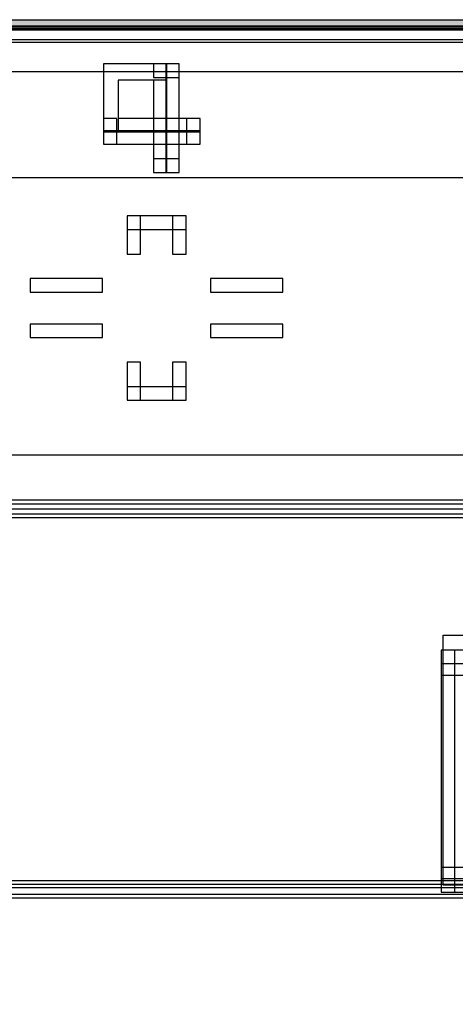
# Model space of a CAD drawing. Extents: x 0 to 566, y 0 to 372.
# Tile 18 of 24: x 169 to 201, y 214 to 287. Entities that reach past the tile are written whole.
import ezdxf

# ---------------------------------------------------------------- set-up
doc = ezdxf.new("R2010")
doc.units = 0
doc.layers.add('CAPA_1', color=7, linetype='CONTINUOUS')

# ---------------------------------------------------------------- blocks, each defined once
blk = doc.blocks.new('BLOCK_814')
at = {"layer": 'CAPA_1'}
blk.add_lwpolyline([(174.864, 278.873), (179.584, 278.873), (179.584, 283.944), (174.864, 283.944), (174.864, 278.873)], dxfattribs=at)
blk = doc.blocks.new('BLOCK_813')
at = {"layer": 'CAPA_1'}
blk.add_blockref('BLOCK_814', (0, 0), dxfattribs=at)
blk = doc.blocks.new('BLOCK_816')
at = {"layer": 'CAPA_1'}
blk.add_lwpolyline([(175.949, 278.874), (179.583, 278.874), (179.583, 282.738), (175.949, 282.738), (175.949, 278.874)], dxfattribs=at)
blk = doc.blocks.new('BLOCK_815')
at = {"layer": 'CAPA_1'}
blk.add_blockref('BLOCK_816', (0, 0), dxfattribs=at)
blk = doc.blocks.new('BLOCK_1060')
at = {"layer": 'CAPA_1'}
blk.add_lwpolyline([(200.06, 222.141), (202.155, 222.141), (202.155, 223.981), (200.06, 223.981), (200.06, 222.141)], dxfattribs=at)
blk = doc.blocks.new('BLOCK_1059')
at = {"layer": 'CAPA_1'}
blk.add_blockref('BLOCK_1060', (0, 0), dxfattribs=at)
blk = doc.blocks.new('BLOCK_1314')
at = {"layer": 'CAPA_1'}
blk.add_lwpolyline([(174.864, 277.968), (175.864, 277.968), (175.864, 279.874), (174.864, 279.874), (174.864, 277.968)], dxfattribs=at)
blk = doc.blocks.new('BLOCK_1313')
at = {"layer": 'CAPA_1'}
blk.add_blockref('BLOCK_1314', (0, 0), dxfattribs=at)
blk = doc.blocks.new('BLOCK_1322')
at = {"layer": 'CAPA_1'}
blk.add_lwpolyline([(176.618, 269.763), (177.618, 269.763), (177.618, 272.606), (176.618, 272.606), (176.618, 269.763)], dxfattribs=at)
blk = doc.blocks.new('BLOCK_1321')
at = {"layer": 'CAPA_1'}
blk.add_blockref('BLOCK_1322', (0, 0), dxfattribs=at)
blk = doc.blocks.new('BLOCK_1324')
at = {"layer": 'CAPA_1'}
blk.add_lwpolyline([(176.618, 258.85), (177.618, 258.85), (177.618, 261.692), (176.618, 261.692), (176.618, 258.85)], dxfattribs=at)
blk = doc.blocks.new('BLOCK_1323')
at = {"layer": 'CAPA_1'}
blk.add_blockref('BLOCK_1324', (0, 0), dxfattribs=at)
blk = doc.blocks.new('BLOCK_1330')
at = {"layer": 'CAPA_1'}
blk.add_lwpolyline([(178.584, 278.873), (179.584, 278.873), (179.584, 282.738), (178.584, 282.738), (178.584, 278.873)], dxfattribs=at)
blk = doc.blocks.new('BLOCK_1329')
at = {"layer": 'CAPA_1'}
blk.add_blockref('BLOCK_1330', (0, 0), dxfattribs=at)
blk = doc.blocks.new('BLOCK_1332')
at = {"layer": 'CAPA_1'}
blk.add_lwpolyline([(178.584, 275.857), (179.584, 275.857), (179.584, 278.969), (178.584, 278.969), (178.584, 275.857)], dxfattribs=at)
blk = doc.blocks.new('BLOCK_1331')
at = {"layer": 'CAPA_1'}
blk.add_blockref('BLOCK_1332', (0, 0), dxfattribs=at)
blk = doc.blocks.new('BLOCK_1334')
at = {"layer": 'CAPA_1'}
blk.add_lwpolyline([(179.514, 275.858), (180.514, 275.858), (180.514, 278.969), (179.514, 278.969), (179.514, 275.858)], dxfattribs=at)
blk = doc.blocks.new('BLOCK_1333')
at = {"layer": 'CAPA_1'}
blk.add_blockref('BLOCK_1334', (0, 0), dxfattribs=at)
blk = doc.blocks.new('BLOCK_1336')
at = {"layer": 'CAPA_1'}
blk.add_lwpolyline([(179.514, 278.874), (180.514, 278.874), (180.514, 283.944), (179.514, 283.944), (179.514, 278.874)], dxfattribs=at)
blk = doc.blocks.new('BLOCK_1335')
at = {"layer": 'CAPA_1'}
blk.add_blockref('BLOCK_1336', (0, 0), dxfattribs=at)
blk = doc.blocks.new('BLOCK_1382')
at = {"layer": 'CAPA_1'}
blk.add_lwpolyline([(180.019, 258.85), (181.019, 258.85), (181.019, 261.692), (180.019, 261.692), (180.019, 258.85)], dxfattribs=at)
blk = doc.blocks.new('BLOCK_1381')
at = {"layer": 'CAPA_1'}
blk.add_blockref('BLOCK_1382', (0, 0), dxfattribs=at)
blk = doc.blocks.new('BLOCK_1384')
at = {"layer": 'CAPA_1'}
blk.add_lwpolyline([(180.019, 269.763), (181.019, 269.763), (181.019, 272.606), (180.019, 272.606), (180.019, 269.763)], dxfattribs=at)
blk = doc.blocks.new('BLOCK_1383')
at = {"layer": 'CAPA_1'}
blk.add_blockref('BLOCK_1384', (0, 0), dxfattribs=at)
blk = doc.blocks.new('BLOCK_1388')
at = {"layer": 'CAPA_1'}
blk.add_lwpolyline([(181.064, 277.969), (182.064, 277.969), (182.064, 279.874), (181.064, 279.874), (181.064, 277.969)], dxfattribs=at)
blk = doc.blocks.new('BLOCK_1387')
at = {"layer": 'CAPA_1'}
blk.add_blockref('BLOCK_1388', (0, 0), dxfattribs=at)
blk = doc.blocks.new('BLOCK_1408')
at = {"layer": 'CAPA_1'}
blk.add_lwpolyline([(200.06, 222.141), (201.06, 222.141), (201.06, 240.209), (200.06, 240.209), (200.06, 222.141)], dxfattribs=at)
blk = doc.blocks.new('BLOCK_1407')
at = {"layer": 'CAPA_1'}
blk.add_blockref('BLOCK_1408', (0, 0), dxfattribs=at)
blk = doc.blocks.new('BLOCK_1544')
at = {"layer": 'CAPA_1'}
blk.add_lwpolyline([(57.904, 221.732), (255.796, 221.732), (255.796, 222.732), (57.904, 222.732), (57.904, 221.732)], dxfattribs=at)
blk = doc.blocks.new('BLOCK_1543')
at = {"layer": 'CAPA_1'}
blk.add_blockref('BLOCK_1544', (0, 0), dxfattribs=at)
blk = doc.blocks.new('BLOCK_1546')
at = {"layer": 'CAPA_1'}
blk.add_lwpolyline([(57.637, 221.999), (256.063, 221.999), (256.063, 222.999), (57.637, 222.999), (57.637, 221.999)], dxfattribs=at)
blk = doc.blocks.new('BLOCK_1545')
at = {"layer": 'CAPA_1'}
blk.add_blockref('BLOCK_1546', (0, 0), dxfattribs=at)
blk = doc.blocks.new('BLOCK_1548')
at = {"layer": 'CAPA_1'}
blk.add_lwpolyline([(200.06, 222.141), (247.945, 222.141), (247.945, 223.141), (200.06, 223.141), (200.06, 222.141)], dxfattribs=at)
blk = doc.blocks.new('BLOCK_1547')
at = {"layer": 'CAPA_1'}
blk.add_blockref('BLOCK_1548', (0, 0), dxfattribs=at)
blk = doc.blocks.new('BLOCK_1618')
at = {"layer": 'CAPA_1'}
blk.add_lwpolyline([(200.06, 239.209), (247.945, 239.209), (247.945, 240.209), (200.06, 240.209), (200.06, 239.209)], dxfattribs=at)
blk = doc.blocks.new('BLOCK_1617')
at = {"layer": 'CAPA_1'}
blk.add_blockref('BLOCK_1618', (0, 0), dxfattribs=at)
blk = doc.blocks.new('BLOCK_1700')
at = {"layer": 'CAPA_1'}
blk.add_lwpolyline([(164.854, 250.384), (249.476, 250.384), (249.476, 251.396), (164.854, 251.396), (164.854, 250.384)], dxfattribs=at)
blk = doc.blocks.new('BLOCK_1699')
at = {"layer": 'CAPA_1'}
blk.add_blockref('BLOCK_1700', (0, 0), dxfattribs=at)
blk = doc.blocks.new('BLOCK_1726')
at = {"layer": 'CAPA_1'}
blk.add_lwpolyline([(57.637, 250.099), (256.063, 250.099), (256.063, 251.099), (57.637, 251.099), (57.637, 250.099)], dxfattribs=at)
blk = doc.blocks.new('BLOCK_1725')
at = {"layer": 'CAPA_1'}
blk.add_blockref('BLOCK_1726', (0, 0), dxfattribs=at)
blk = doc.blocks.new('BLOCK_1752')
at = {"layer": 'CAPA_1'}
blk.add_lwpolyline([(200.06, 238.339), (202.194, 238.339), (202.194, 240.209), (200.06, 240.209), (200.06, 238.339)], dxfattribs=at)
blk = doc.blocks.new('BLOCK_1751')
at = {"layer": 'CAPA_1'}
blk.add_blockref('BLOCK_1752', (0, 0), dxfattribs=at)
blk = doc.blocks.new('BLOCK_1792')
at = {"layer": 'CAPA_1'}
blk.add_lwpolyline([(176.618, 258.85), (181.019, 258.85), (181.019, 259.85), (176.618, 259.85), (176.618, 258.85)], dxfattribs=at)
blk = doc.blocks.new('BLOCK_1791')
at = {"layer": 'CAPA_1'}
blk.add_blockref('BLOCK_1792', (0, 0), dxfattribs=at)
blk = doc.blocks.new('BLOCK_1800')
at = {"layer": 'CAPA_1'}
blk.add_lwpolyline([(182.854, 263.527), (188.247, 263.527), (188.247, 264.527), (182.854, 264.527), (182.854, 263.527)], dxfattribs=at)
blk = doc.blocks.new('BLOCK_1799')
at = {"layer": 'CAPA_1'}
blk.add_blockref('BLOCK_1800', (0, 0), dxfattribs=at)
blk = doc.blocks.new('BLOCK_1802')
at = {"layer": 'CAPA_1'}
blk.add_lwpolyline([(169.39, 263.527), (174.783, 263.527), (174.783, 264.527), (169.39, 264.527), (169.39, 263.527)], dxfattribs=at)
blk = doc.blocks.new('BLOCK_1801')
at = {"layer": 'CAPA_1'}
blk.add_blockref('BLOCK_1802', (0, 0), dxfattribs=at)
blk = doc.blocks.new('BLOCK_1868')
at = {"layer": 'CAPA_1'}
blk.add_lwpolyline([(182.854, 266.929), (188.247, 266.929), (188.247, 267.929), (182.854, 267.929), (182.854, 266.929)], dxfattribs=at)
blk = doc.blocks.new('BLOCK_1867')
at = {"layer": 'CAPA_1'}
blk.add_blockref('BLOCK_1868', (0, 0), dxfattribs=at)
blk = doc.blocks.new('BLOCK_1870')
at = {"layer": 'CAPA_1'}
blk.add_lwpolyline([(169.39, 266.929), (174.783, 266.929), (174.783, 267.929), (169.39, 267.929), (169.39, 266.929)], dxfattribs=at)
blk = doc.blocks.new('BLOCK_1869')
at = {"layer": 'CAPA_1'}
blk.add_blockref('BLOCK_1870', (0, 0), dxfattribs=at)
blk = doc.blocks.new('BLOCK_1882')
at = {"layer": 'CAPA_1'}
blk.add_lwpolyline([(176.618, 271.606), (181.019, 271.606), (181.019, 272.606), (176.618, 272.606), (176.618, 271.606)], dxfattribs=at)
blk = doc.blocks.new('BLOCK_1881')
at = {"layer": 'CAPA_1'}
blk.add_blockref('BLOCK_1882', (0, 0), dxfattribs=at)
blk = doc.blocks.new('BLOCK_1894')
at = {"layer": 'CAPA_1'}
blk.add_lwpolyline([(178.584, 275.858), (180.514, 275.858), (180.514, 276.858), (178.584, 276.858), (178.584, 275.858)], dxfattribs=at)
blk = doc.blocks.new('BLOCK_1893')
at = {"layer": 'CAPA_1'}
blk.add_blockref('BLOCK_1894', (0, 0), dxfattribs=at)
blk = doc.blocks.new('BLOCK_1928')
at = {"layer": 'CAPA_1'}
blk.add_lwpolyline([(174.864, 277.969), (179.584, 277.969), (179.584, 278.969), (174.864, 278.969), (174.864, 277.969)], dxfattribs=at)
blk = doc.blocks.new('BLOCK_1927')
at = {"layer": 'CAPA_1'}
blk.add_blockref('BLOCK_1928', (0, 0), dxfattribs=at)
blk = doc.blocks.new('BLOCK_1930')
at = {"layer": 'CAPA_1'}
blk.add_lwpolyline([(179.514, 277.969), (182.064, 277.969), (182.064, 278.969), (179.514, 278.969), (179.514, 277.969)], dxfattribs=at)
blk = doc.blocks.new('BLOCK_1929')
at = {"layer": 'CAPA_1'}
blk.add_blockref('BLOCK_1930', (0, 0), dxfattribs=at)
blk = doc.blocks.new('BLOCK_1932')
at = {"layer": 'CAPA_1'}
blk.add_lwpolyline([(179.515, 278.874), (182.064, 278.874), (182.064, 279.874), (179.515, 279.874), (179.515, 278.874)], dxfattribs=at)
blk = doc.blocks.new('BLOCK_1931')
at = {"layer": 'CAPA_1'}
blk.add_blockref('BLOCK_1932', (0, 0), dxfattribs=at)
blk = doc.blocks.new('BLOCK_1934')
at = {"layer": 'CAPA_1'}
blk.add_lwpolyline([(175.949, 278.874), (179.584, 278.874), (179.584, 279.874), (175.949, 279.874), (175.949, 278.874)], dxfattribs=at)
blk = doc.blocks.new('BLOCK_1933')
at = {"layer": 'CAPA_1'}
blk.add_blockref('BLOCK_1934', (0, 0), dxfattribs=at)
blk = doc.blocks.new('BLOCK_1944')
at = {"layer": 'CAPA_1'}
blk.add_lwpolyline([(178.584, 282.944), (180.514, 282.944), (180.514, 283.944), (178.584, 283.944), (178.584, 282.944)], dxfattribs=at)
blk = doc.blocks.new('BLOCK_1943')
at = {"layer": 'CAPA_1'}
blk.add_blockref('BLOCK_1944', (0, 0), dxfattribs=at)
blk = doc.blocks.new('BLOCK_1956')
at = {"layer": 'CAPA_1'}
blk.add_lwpolyline([(164.854, 285.576), (249.476, 285.576), (249.476, 286.576), (164.854, 286.576), (164.854, 285.576)], dxfattribs=at)
blk = doc.blocks.new('BLOCK_1955')
at = {"layer": 'CAPA_1'}
blk.add_blockref('BLOCK_1956', (0, 0), dxfattribs=at)
blk = doc.blocks.new('BLOCK_1960')
at = {"layer": 'CAPA_1'}
blk.add_lwpolyline([(57.138, 285.779), (256.562, 285.779), (256.562, 286.779), (57.138, 286.779), (57.138, 285.779)], dxfattribs=at)
blk = doc.blocks.new('BLOCK_1959')
at = {"layer": 'CAPA_1'}
blk.add_blockref('BLOCK_1960', (0, 0), dxfattribs=at)
blk = doc.blocks.new('BLOCK_2160')
at = {"layer": 'CAPA_1'}
blk.add_lwpolyline([(57.344, 30.74), (487.848, 30.74), (487.848, 286.7), (57.344, 286.7), (57.344, 30.74)], dxfattribs=at)
blk = doc.blocks.new('BLOCK_2159')
at = {"layer": 'CAPA_1'}
blk.add_blockref('BLOCK_2160', (0, 0), dxfattribs=at)
blk = doc.blocks.new('BLOCK_2188')
at = {"layer": 'CAPA_1'}
blk.add_lwpolyline([(71.311, 41.999), (480.332, 41.999), (480.332, 275.44), (71.311, 275.44), (71.311, 41.999)], dxfattribs=at)
blk = doc.blocks.new('BLOCK_2187')
at = {"layer": 'CAPA_1'}
blk.add_blockref('BLOCK_2188', (0, 0), dxfattribs=at)
blk = doc.blocks.new('BLOCK_2')
at = {"layer": 'CAPA_1'}
for name in ['BLOCK_1959', 'BLOCK_2159', 'BLOCK_1955', 'BLOCK_813', 'BLOCK_1943', 'BLOCK_1335', 'BLOCK_815', 'BLOCK_1329', 'BLOCK_1313', 'BLOCK_1933', 'BLOCK_1931', 'BLOCK_1387', 'BLOCK_1927', 'BLOCK_1331', 'BLOCK_1333', 'BLOCK_1929', 'BLOCK_1893', 'BLOCK_2187', 'BLOCK_1321', 'BLOCK_1881', 'BLOCK_1383', 'BLOCK_1869', 'BLOCK_1867', 'BLOCK_1801', 'BLOCK_1799', 'BLOCK_1323', 'BLOCK_1381', 'BLOCK_1791', 'BLOCK_1699', 'BLOCK_1725', 'BLOCK_1407', 'BLOCK_1617', 'BLOCK_1751', 'BLOCK_1059', 'BLOCK_1545', 'BLOCK_1543', 'BLOCK_1547']:
    blk.add_blockref(name, (0, 0), dxfattribs=at)
blk = doc.blocks.new('*U2270')
at = {"layer": 'CAPA_1', "color": 250}
for points in [[(57.532, 286.5), (57.532, 287.25), (256.167, 286.5)], [(256.167, 286.5), (57.532, 287.25), (256.167, 287.25)]]:
    blk.add_solid(points, dxfattribs=at)
blk = doc.blocks.new('BLOCK_2255')
at = {"layer": 'CAPA_1'}
blk.add_lwpolyline([(256.167, 31.417), (57.532, 31.417), (57.532, 286.5), (256.167, 286.5), (256.167, 31.417)], dxfattribs=at)
at = {"layer": 'CAPA_1', "color": 250}
for points in [[(231.513, 254.75), (82.263, 254.75), (82.263, 250.75), (231.513, 250.75), (231.513, 254.75)], [(247.542, 222.667), (200.209, 222.667), (200.209, 241.334), (247.542, 241.334), (247.542, 222.667)]]:
    blk.add_lwpolyline(points, dxfattribs=at)
at = {"layer": 'CAPA_1'}
blk.add_open_spline([(256.167, 287.25), (256.167, 287.25), (57.532, 287.25), (57.532, 287.25), (57.118, 287.25), (56.782, 286.914), (56.782, 286.5), (56.782, 286.5), (56.782, 31.417), (56.782, 31.417), (56.782, 31.003), (57.118, 30.667), (57.532, 30.667), (57.532, 30.667), (256.167, 30.667), (256.167, 30.667), (256.581, 30.667), (256.917, 31.003), (256.917, 31.417), (256.917, 31.417), (256.917, 286.5), (256.917, 286.5), (256.917, 286.914), (256.581, 287.25), (256.167, 287.25)], degree=3, knots=[0, 0, 0, 0, 1, 1, 1, 2, 2, 2, 3, 3, 3, 4, 4, 4, 5, 5, 5, 6, 6, 6, 7, 7, 7, 8, 8, 8, 8], dxfattribs=at)
at = {"layer": 'CAPA_1', "color": 250}
blk.add_blockref('*U2270', (0, 0), dxfattribs=at)

msp = doc.modelspace()

# ---------------------------------------------------------------- linework, layer by layer
at = {"layer": 'CAPA_1', "color": 250}
for points in [[(57.125, 283.375), (256.333, 283.375)], [(57.219, 250.75), (256.667, 250.75)], [(57, 222.5), (256.667, 222.5)]]:
    msp.add_lwpolyline(points, dxfattribs=at)

# ---------------------------------------------------------------- block references
at = {"layer": 'CAPA_1'}
for name in ['BLOCK_2', 'BLOCK_2255']:
    msp.add_blockref(name, (0, 0), dxfattribs=at)

doc.saveas('drawing.dxf')
